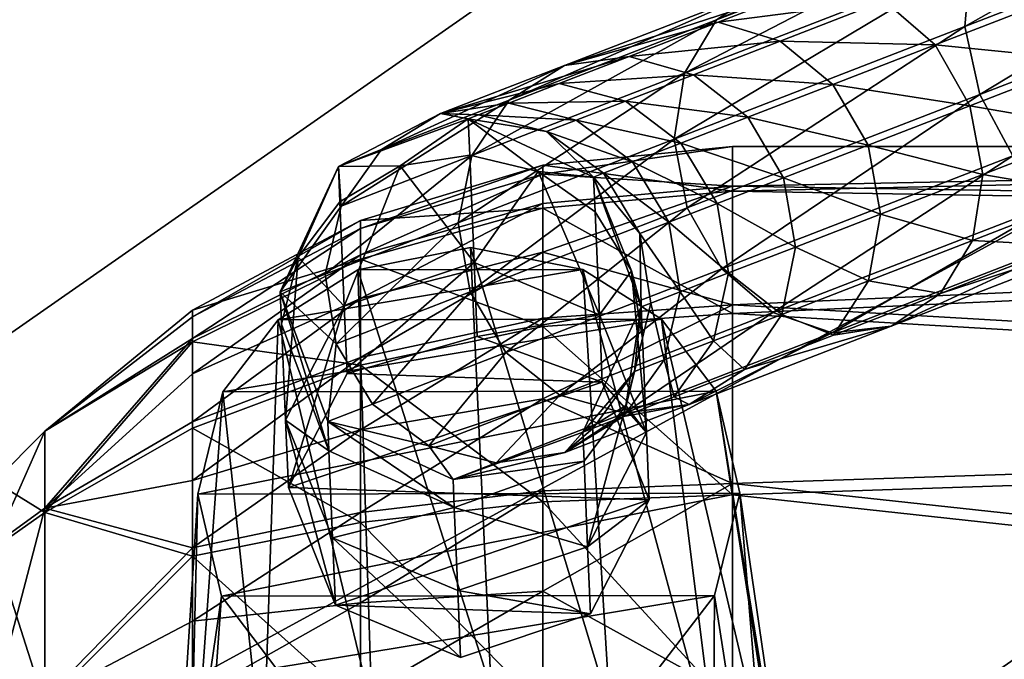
# Model space of a CAD drawing. Header units: metres. Extents: x -1004 to 0, y -808 to 0.
# Tile 21 of 122: x -831 to -796, y -146 to -123. Entities that reach past the tile are written whole.
import ezdxf

# ---------------------------------------------------------------- set-up
doc = ezdxf.new("R2010")
doc.units = ezdxf.units.M

msp = doc.modelspace()

# ---------------------------------------------------------------- linework, layer by layer
at = {"layer": 'top0123411'}
for points in [[(-994.037292, -794.032166, 90), (-994.037292, -10, 90), (-787.024658, -763.271118, 90)], [(-787.024658, -763.271118, 90), (-994.037292, -10, 90), (-533.424561, -638.481384, 90)], [(-994.037292, -10, 90), (-526.238708, -632.856445, 90), (-533.424561, -638.481384, 90)], [(-10, -10, 90), (-502.018646, -625.846375, 90), (-994.037292, -10, 90)], [(-502.018646, -625.846375, 90), (-510.034576, -626.560547, 90), (-994.037292, -10, 90)], [(-994.037292, -10, 90), (-510.034576, -626.560547, 90), (-518.256042, -628.853394, 90)], [(-518.256042, -628.853394, 90), (-526.238708, -632.856445, 90), (-994.037292, -10, 90)], [(-792.152649, -69.16246, 118.815826), (-841.035339, -65.533745, 118.879166), (-930.932861, -128.084671, 117.787331)], [(-742.780518, -72.276802, 118.761467), (-792.152649, -69.16246, 118.815826), (-933.835571, -166.467499, 117.117363)], [(-933.835571, -166.467499, 117.117363), (-792.152649, -69.16246, 118.815826), (-930.932861, -128.084671, 117.787331)], [(-693.123474, -74.838211, 118.716751), (-742.780518, -72.276802, 118.761467), (-936.402649, -207.471207, 116.401634)], [(-936.402649, -207.471207, 116.401634), (-742.780518, -72.276802, 118.761467), (-933.835571, -166.467499, 117.117363)], [(-938.29071, -245.358398, 115.740311), (-646.118347, -76.727219, 118.683784), (-693.123474, -74.838211, 118.716751)], [(-938.29071, -245.358398, 115.740311), (-693.123474, -74.838211, 118.716751), (-936.402649, -207.471207, 116.401634)], [(-597.805054, -78.120209, 118.65947), (-646.118347, -76.727219, 118.683784), (-938.29071, -245.358398, 115.740311)], [(-939.738831, -283.879303, 115.067932), (-940.71405, -322.342346, 114.396553), (-597.805054, -78.120209, 118.65947)], [(-940.71405, -322.342346, 114.396553), (-513.875122, -606.131226, 109.443001), (-597.805054, -78.120209, 118.65947)], [(-939.738831, -283.879303, 115.067932), (-597.805054, -78.120209, 118.65947), (-938.29071, -245.358398, 115.740311)]]:
    msp.add_3dface(points, dxfattribs=at)
at = {"layer": 'top0123412'}
for points in [[(-784.619995, -118.390396, 855.306213), (-797.36615, -123.330299, 866.524658), (-784.621643, -116.158607, 856.510925)], [(-797.36615, -123.330299, 866.524658), (-797.163086, -121.019173, 867.549133), (-784.621643, -116.158607, 856.510925)], [(-806.294617, -123.090324, 882.185791), (-794.765686, -118.142365, 870.824158), (-796.249939, -119.197411, 869.05896)], [(-804.520874, -121.923096, 883.572693), (-794.765686, -118.142365, 870.824158), (-806.294617, -123.090324, 882.185791)], [(-796.828186, -125.778954, 866.141357), (-797.36615, -123.330299, 866.524658), (-784.619995, -118.390396, 855.306213)], [(-784.005432, -120.809364, 854.85553), (-796.828186, -125.778954, 866.141357), (-784.619995, -118.390396, 855.306213)], [(-807.455383, -125.008041, 880.999573), (-796.249939, -119.197411, 869.05896), (-797.163086, -121.019173, 867.549133)], [(-807.455383, -125.008041, 880.999573), (-806.294617, -123.090324, 882.185791), (-796.249939, -119.197411, 869.05896)], [(-795.631104, -127.992332, 866.457703), (-796.828186, -125.778954, 866.141357), (-784.005432, -120.809364, 854.85553)], [(-807.826477, -127.384285, 880.19458), (-807.455383, -125.008041, 880.999573), (-797.163086, -121.019173, 867.549133)], [(-797.36615, -123.330299, 866.524658), (-807.826477, -127.384285, 880.19458), (-797.163086, -121.019173, 867.549133)], [(-804.520874, -121.923096, 883.572693), (-811.769592, -124.732391, 898.117432), (-802.404236, -121.684036, 884.949158)], [(-802.404236, -121.684036, 884.949158), (-811.769592, -124.732391, 898.117432), (-806.245117, -123.172607, 891.822083)], [(-806.245117, -123.172607, 891.822083), (-800.266846, -122.409561, 886.105652), (-802.404236, -121.684036, 884.949158)], [(-811.769592, -124.732391, 898.117432), (-804.520874, -121.923096, 883.572693), (-813.758423, -125.982986, 897.162109)], [(-804.520874, -121.923096, 883.572693), (-806.294617, -123.090324, 882.185791), (-813.758423, -125.982986, 897.162109)], [(-806.245117, -123.172607, 891.822083), (-804.009827, -123.860184, 892.803284), (-800.266846, -122.409561, 886.105652)], [(-804.009827, -123.860184, 892.803284), (-798.434143, -123.989212, 886.866028), (-800.266846, -122.409561, 886.105652)], [(-800.266846, -122.409561, 886.105652), (-798.434143, -123.989212, 886.866028), (-794.171692, -122.337242, 880.701965)], [(-798.434143, -123.989212, 886.866028), (-792.947083, -124.539978, 880.985779), (-794.171692, -122.337242, 880.701965)], [(-815.103149, -127.972008, 896.345032), (-806.294617, -123.090324, 882.185791), (-807.455383, -125.008041, 880.999573)], [(-813.758423, -125.982986, 897.162109), (-806.294617, -123.090324, 882.185791), (-815.103149, -127.972008, 896.345032)], [(-811.769592, -124.732391, 898.117432), (-809.439453, -124.410606, 899.065552), (-806.245117, -123.172607, 891.822083)], [(-809.439453, -124.410606, 899.065552), (-804.009827, -123.860184, 892.803284), (-806.245117, -123.172607, 891.822083)], [(-807.351379, -129.8573, 879.893494), (-807.826477, -127.384285, 880.19458), (-797.36615, -123.330299, 866.524658)], [(-796.828186, -125.778954, 866.141357), (-807.351379, -129.8573, 879.893494), (-797.36615, -123.330299, 866.524658)], [(-807.122681, -125.06662, 899.862122), (-804.009827, -123.860184, 892.803284), (-809.439453, -124.410606, 899.065552)], [(-802.112732, -125.414879, 893.448486), (-804.009827, -123.860184, 892.803284), (-807.122681, -125.06662, 899.862122)], [(-802.112732, -125.414879, 893.448486), (-798.434143, -123.989212, 886.866028), (-804.009827, -123.860184, 892.803284)], [(-798.434143, -123.989212, 886.866028), (-802.112732, -125.414879, 893.448486), (-797.185181, -126.182487, 887.114563)], [(-797.185181, -126.182487, 887.114563), (-792.947083, -124.539978, 880.985779), (-798.434143, -123.989212, 886.866028)], [(-816.233643, -126.462479, 913.89917), (-809.439453, -124.410606, 899.065552), (-811.769592, -124.732391, 898.117432)], [(-809.439453, -124.410606, 899.065552), (-816.233643, -126.462479, 913.89917), (-811.956482, -125.386116, 906.609924)], [(-809.439453, -124.410606, 899.065552), (-811.956482, -125.386116, 906.609924), (-807.122681, -125.06662, 899.862122)], [(-792.442444, -127.001534, 880.641968), (-792.947083, -124.539978, 880.985779), (-797.185181, -126.182487, 887.114563)], [(-818.35498, -127.76442, 913.41217), (-816.233643, -126.462479, 913.89917), (-811.769592, -124.732391, 898.117432)], [(-818.35498, -127.76442, 913.41217), (-811.769592, -124.732391, 898.117432), (-813.758423, -125.982986, 897.162109)], [(-815.59906, -130.396637, 895.790588), (-807.455383, -125.008041, 880.999573), (-807.826477, -127.384285, 880.19458)], [(-815.59906, -130.396637, 895.790588), (-815.103149, -127.972008, 896.345032), (-807.455383, -125.008041, 880.999573)], [(-811.956482, -125.386116, 906.609924), (-809.575623, -126.017265, 907.214172), (-807.122681, -125.06662, 899.862122)], [(-807.122681, -125.06662, 899.862122), (-809.575623, -126.017265, 907.214172), (-805.172119, -126.600555, 900.385925)], [(-805.172119, -126.600555, 900.385925), (-802.112732, -125.414879, 893.448486), (-807.122681, -125.06662, 899.862122)], [(-816.233643, -126.462479, 913.89917), (-813.772034, -126.089745, 914.382568), (-811.956482, -125.386116, 906.609924)], [(-811.956482, -125.386116, 906.609924), (-813.772034, -126.089745, 914.382568), (-809.575623, -126.017265, 907.214172)], [(-802.112732, -125.414879, 893.448486), (-805.172119, -126.600555, 900.385925), (-800.842712, -127.599998, 893.659363)], [(-802.112732, -125.414879, 893.448486), (-800.842712, -127.599998, 893.659363), (-797.185181, -126.182487, 887.114563)], [(-806.102356, -132.050583, 880.142029), (-807.351379, -129.8573, 879.893494), (-796.828186, -125.778954, 866.141357)], [(-795.631104, -127.992332, 866.457703), (-806.102356, -132.050583, 880.142029), (-796.828186, -125.778954, 866.141357)], [(-819.812988, -129.797348, 912.995605), (-818.35498, -127.76442, 913.41217), (-813.758423, -125.982986, 897.162109)], [(-819.812988, -129.797348, 912.995605), (-813.758423, -125.982986, 897.162109), (-815.103149, -127.972008, 896.345032)], [(-816.233643, -126.462479, 913.89917), (-814.868408, -126.514656, 922.308594), (-813.772034, -126.089745, 914.382568)], [(-814.868408, -126.514656, 922.308594), (-811.344849, -126.70295, 914.788635), (-813.772034, -126.089745, 914.382568)], [(-813.772034, -126.089745, 914.382568), (-811.344849, -126.70295, 914.788635), (-809.575623, -126.017265, 907.214172)], [(-811.344849, -126.70295, 914.788635), (-807.582825, -127.534851, 907.611511), (-809.575623, -126.017265, 907.214172)], [(-809.575623, -126.017265, 907.214172), (-807.582825, -127.534851, 907.611511), (-805.172119, -126.600555, 900.385925)], [(-819.907288, -128.366135, 930.311707), (-816.233643, -126.462479, 913.89917), (-818.35498, -127.76442, 913.41217)], [(-819.907288, -128.366135, 930.311707), (-815.235046, -126.656754, 930.311707), (-816.233643, -126.462479, 913.89917)], [(-815.235046, -126.656754, 930.311707), (-814.868408, -126.514656, 922.308594), (-816.233643, -126.462479, 913.89917)], [(-797.185181, -126.182487, 887.114563), (-800.842712, -127.599998, 893.659363), (-796.710083, -128.655502, 886.813477)], [(-796.710083, -128.655502, 886.813477), (-792.442444, -127.001534, 880.641968), (-797.185181, -126.182487, 887.114563)], [(-817.686768, -128.348206, 1732.279175), (-815.235046, -126.656754, 1720.250122), (-819.907288, -128.366135, 1720.250122)], [(-819.907288, -128.366135, 930.311707), (-819.907288, -128.366135, 1720.250122), (-815.235046, -126.656754, 930.311707)], [(-819.907288, -128.366135, 1720.250122), (-815.235046, -126.656754, 1720.250122), (-815.235046, -126.656754, 930.311707)], [(-815.180481, -127.964874, 1732.34021), (-815.235046, -126.656754, 1720.250122), (-817.686768, -128.348206, 1732.279175)], [(-814.868408, -126.514656, 922.308594), (-815.235046, -126.656754, 930.311707), (-812.413269, -127.117035, 922.512573)], [(-815.235046, -126.656754, 930.311707), (-810.722656, -128.751968, 930.311707), (-812.413269, -127.117035, 922.512573)], [(-810.722656, -128.751968, 1720.250122), (-815.235046, -126.656754, 1720.250122), (-812.716675, -128.547394, 1732.190186)], [(-812.716675, -128.547394, 1732.190186), (-815.235046, -126.656754, 1720.250122), (-815.180481, -127.964874, 1732.34021)], [(-810.722656, -128.751968, 1720.250122), (-810.722656, -128.751968, 930.311707), (-815.235046, -126.656754, 1720.250122)], [(-810.722656, -128.751968, 930.311707), (-815.235046, -126.656754, 930.311707), (-815.235046, -126.656754, 1720.250122)], [(-814.868408, -126.514656, 922.308594), (-812.413269, -127.117035, 922.512573), (-811.344849, -126.70295, 914.788635)], [(-811.344849, -126.70295, 914.788635), (-812.413269, -127.117035, 922.512573), (-809.321594, -128.20874, 915.055664)], [(-807.582825, -127.534851, 907.611511), (-811.344849, -126.70295, 914.788635), (-809.321594, -128.20874, 915.055664)], [(-807.582825, -127.534851, 907.611511), (-803.884583, -128.7789, 900.557129), (-805.172119, -126.600555, 900.385925)], [(-805.172119, -126.600555, 900.385925), (-803.884583, -128.7789, 900.557129), (-800.842712, -127.599998, 893.659363)], [(-812.413269, -127.117035, 922.512573), (-810.722656, -128.751968, 930.311707), (-810.371704, -128.615707, 922.646729)], [(-809.321594, -128.20874, 915.055664), (-812.413269, -127.117035, 922.512573), (-810.371704, -128.615707, 922.646729)], [(-792.442444, -127.001534, 880.641968), (-796.710083, -128.655502, 886.813477), (-792.734558, -129.347168, 879.722778)], [(-815.170654, -132.887741, 895.58313), (-815.59906, -130.396637, 895.790588), (-807.826477, -127.384285, 880.19458)], [(-807.351379, -129.8573, 879.893494), (-815.170654, -132.887741, 895.58313), (-807.826477, -127.384285, 880.19458)], [(-809.321594, -128.20874, 915.055664), (-806.281494, -129.70784, 907.741333), (-807.582825, -127.534851, 907.611511)], [(-806.281494, -129.70784, 907.741333), (-803.884583, -128.7789, 900.557129), (-807.582825, -127.534851, 907.611511)], [(-819.812988, -129.797348, 912.995605), (-819.907288, -128.366135, 930.311707), (-818.35498, -127.76442, 913.41217)], [(-803.884583, -128.7789, 900.557129), (-800.393127, -130.082886, 893.40387), (-800.842712, -127.599998, 893.659363)], [(-800.842712, -127.599998, 893.659363), (-800.393127, -130.082886, 893.40387), (-796.710083, -128.655502, 886.813477)], [(-820.385803, -132.25177, 912.712952), (-815.103149, -127.972008, 896.345032), (-815.59906, -130.396637, 895.790588)], [(-820.385803, -132.25177, 912.712952), (-819.812988, -129.797348, 912.995605), (-815.103149, -127.972008, 896.345032)], [(-815.019287, -131.828568, 1743.869873), (-815.180481, -127.964874, 1732.34021), (-817.686768, -128.348206, 1732.279175)], [(-812.716675, -128.547394, 1732.190186), (-815.180481, -127.964874, 1732.34021), (-815.019287, -131.828568, 1743.869873)], [(-810.371704, -128.615707, 922.646729), (-808.010376, -130.377884, 915.142944), (-809.321594, -128.20874, 915.055664)], [(-808.010376, -130.377884, 915.142944), (-806.281494, -129.70784, 907.741333), (-809.321594, -128.20874, 915.055664)], [(-804.269714, -133.630219, 880.902405), (-806.102356, -132.050583, 880.142029), (-795.631104, -127.992332, 866.457703)], [(-793.957153, -129.633484, 867.425537), (-804.269714, -133.630219, 880.902405), (-795.631104, -127.992332, 866.457703)], [(-822.002197, -132.878708, 930.311707), (-819.907288, -128.366135, 930.311707), (-819.812988, -129.797348, 912.995605)], [(-822.002197, -132.878708, 1720.250122), (-821.352173, -131.640854, 1731.591675), (-819.907288, -128.366135, 1720.250122)], [(-822.002197, -132.878708, 930.311707), (-822.002197, -132.878708, 1720.250122), (-819.907288, -128.366135, 930.311707)], [(-822.002197, -132.878708, 1720.250122), (-819.907288, -128.366135, 1720.250122), (-819.907288, -128.366135, 930.311707)], [(-821.352173, -131.640854, 1731.591675), (-819.854004, -129.639038, 1732.016357), (-819.907288, -128.366135, 1720.250122)], [(-819.907288, -128.366135, 1720.250122), (-819.854004, -129.639038, 1732.016357), (-817.686768, -128.348206, 1732.279175)], [(-819.854004, -129.639038, 1732.016357), (-819.697266, -133.399384, 1743.237061), (-817.686768, -128.348206, 1732.279175)], [(-817.686768, -128.348206, 1732.279175), (-819.697266, -133.399384, 1743.237061), (-815.019287, -131.828568, 1743.869873)], [(-810.515564, -133.714859, 1742.915649), (-812.716675, -128.547394, 1732.190186), (-815.019287, -131.828568, 1743.869873)], [(-810.670471, -130.00708, 1731.851807), (-812.716675, -128.547394, 1732.190186), (-810.515564, -133.714859, 1742.915649)], [(-810.670471, -130.00708, 1731.851807), (-810.722656, -128.751968, 1720.250122), (-812.716675, -128.547394, 1732.190186)], [(-810.722656, -128.751968, 930.311707), (-809.054443, -130.782516, 922.690613), (-810.371704, -128.615707, 922.646729)], [(-810.371704, -128.615707, 922.646729), (-809.054443, -130.782516, 922.690613), (-808.010376, -130.377884, 915.142944)], [(-810.722656, -128.751968, 930.311707), (-809.013611, -133.424347, 930.311707), (-809.054443, -130.782516, 922.690613)], [(-809.013611, -133.424347, 1720.250122), (-810.722656, -128.751968, 1720.250122), (-809.353333, -132.121704, 1731.376831)], [(-810.722656, -128.751968, 1720.250122), (-810.670471, -130.00708, 1731.851807), (-809.353333, -132.121704, 1731.376831)], [(-809.013611, -133.424347, 1720.250122), (-809.013611, -133.424347, 930.311707), (-810.722656, -128.751968, 1720.250122)], [(-809.013611, -133.424347, 930.311707), (-810.722656, -128.751968, 930.311707), (-810.722656, -128.751968, 1720.250122)], [(-803.884583, -128.7789, 900.557129), (-806.281494, -129.70784, 907.741333), (-803.456177, -131.270004, 900.34967)], [(-800.393127, -130.082886, 893.40387), (-803.884583, -128.7789, 900.557129), (-803.456177, -131.270004, 900.34967)], [(-800.393127, -130.082886, 893.40387), (-797.081116, -131.031738, 886.008484), (-796.710083, -128.655502, 886.813477)], [(-796.710083, -128.655502, 886.813477), (-797.081116, -131.031738, 886.008484), (-792.734558, -129.347168, 879.722778)], [(-821.352173, -131.640854, 1731.591675), (-819.697266, -133.399384, 1743.237061), (-819.854004, -129.639038, 1732.016357)], [(-802.132324, -134.355743, 882.058899), (-804.269714, -133.630219, 880.902405), (-793.957153, -129.633484, 867.425537)], [(-792.061157, -130.45256, 868.8974), (-802.132324, -134.355743, 882.058899), (-793.957153, -129.633484, 867.425537)], [(-797.081116, -131.031738, 886.008484), (-793.778931, -131.219788, 878.368286), (-792.734558, -129.347168, 879.722778)], [(-820.385803, -132.25177, 912.712952), (-822.002197, -132.878708, 930.311707), (-819.812988, -129.797348, 912.995605)], [(-813.883118, -135.066086, 895.754333), (-815.170654, -132.887741, 895.58313), (-807.351379, -129.8573, 879.893494)], [(-806.102356, -132.050583, 880.142029), (-813.883118, -135.066086, 895.754333), (-807.351379, -129.8573, 879.893494)], [(-809.353333, -132.121704, 1731.376831), (-810.670471, -130.00708, 1731.851807), (-810.515564, -133.714859, 1742.915649)], [(-806.281494, -129.70784, 907.741333), (-808.010376, -130.377884, 915.142944), (-805.869812, -132.205429, 907.584045)], [(-803.456177, -131.270004, 900.34967), (-806.281494, -129.70784, 907.741333), (-805.869812, -132.205429, 907.584045)], [(-819.986145, -134.754013, 912.607239), (-820.385803, -132.25177, 912.712952), (-815.59906, -130.396637, 895.790588)], [(-819.986145, -134.754013, 912.607239), (-815.59906, -130.396637, 895.790588), (-815.170654, -132.887741, 895.58313)], [(-809.054443, -130.782516, 922.690613), (-807.610718, -132.880142, 915.03717), (-808.010376, -130.377884, 915.142944)], [(-808.010376, -130.377884, 915.142944), (-807.610718, -132.880142, 915.03717), (-805.869812, -132.205429, 907.584045)], [(-803.456177, -131.270004, 900.34967), (-800.832336, -132.48555, 892.720886), (-800.393127, -130.082886, 893.40387)], [(-800.832336, -132.48555, 892.720886), (-797.081116, -131.031738, 886.008484), (-800.393127, -130.082886, 893.40387)], [(-800.015625, -134.116684, 883.435364), (-790.23175, -130.324844, 870.649292), (-798.241882, -132.949463, 884.822266)], [(-800.015625, -134.116684, 883.435364), (-792.061157, -130.45256, 868.8974), (-790.23175, -130.324844, 870.649292)], [(-798.241882, -132.949463, 884.822266), (-790.23175, -130.324844, 870.649292), (-793.778931, -131.219788, 878.368286)], [(-800.015625, -134.116684, 883.435364), (-802.132324, -134.355743, 882.058899), (-792.061157, -130.45256, 868.8974)], [(-809.013611, -133.424347, 930.311707), (-808.662048, -133.287598, 922.637451), (-809.054443, -130.782516, 922.690613)], [(-809.054443, -130.782516, 922.690613), (-808.662048, -133.287598, 922.637451), (-807.610718, -132.880142, 915.03717)], [(-797.081116, -131.031738, 886.008484), (-800.832336, -132.48555, 892.720886), (-798.241882, -132.949463, 884.822266)], [(-793.778931, -131.219788, 878.368286), (-797.081116, -131.031738, 886.008484), (-798.241882, -132.949463, 884.822266)], [(-805.869812, -132.205429, 907.584045), (-803.952087, -133.694626, 899.795227), (-803.456177, -131.270004, 900.34967)], [(-803.952087, -133.694626, 899.795227), (-800.832336, -132.48555, 892.720886), (-803.456177, -131.270004, 900.34967)], [(-821.953308, -134.048889, 1731.069946), (-821.352173, -131.640854, 1731.591675), (-822.002197, -132.878708, 1720.250122)], [(-821.953308, -134.048889, 1731.069946), (-821.809082, -137.50708, 1741.387939), (-821.352173, -131.640854, 1731.591675)], [(-821.809082, -137.50708, 1741.387939), (-819.697266, -133.399384, 1743.237061), (-821.352173, -131.640854, 1731.591675)], [(-819.697266, -133.399384, 1743.237061), (-819.596313, -135.819763, 1748.498535), (-815.019287, -131.828568, 1743.869873)], [(-819.596313, -135.819763, 1748.498535), (-814.908203, -134.490982, 1749.657471), (-815.019287, -131.828568, 1743.869873)], [(-810.515564, -133.714859, 1742.915649), (-815.019287, -131.828568, 1743.869873), (-814.908203, -134.490982, 1749.657471)], [(-811.932556, -136.600021, 896.278137), (-813.883118, -135.066086, 895.754333), (-806.102356, -132.050583, 880.142029)], [(-804.269714, -133.630219, 880.902405), (-811.932556, -136.600021, 896.278137), (-806.102356, -132.050583, 880.142029)], [(-810.515564, -133.714859, 1742.915649), (-808.824646, -137.953217, 1740.933472), (-809.353333, -132.121704, 1731.376831)], [(-808.824646, -137.953217, 1740.933472), (-808.96582, -134.569351, 1730.83728), (-809.353333, -132.121704, 1731.376831)], [(-809.353333, -132.121704, 1731.376831), (-808.96582, -134.569351, 1730.83728), (-809.013611, -133.424347, 1720.250122)], [(-822.002197, -132.878708, 930.311707), (-820.385803, -132.25177, 912.712952), (-819.986145, -134.754013, 912.607239)], [(-807.610718, -132.880142, 915.03717), (-806.410339, -134.647369, 907.163452), (-805.869812, -132.205429, 907.584045)], [(-805.869812, -132.205429, 907.584045), (-806.410339, -134.647369, 907.163452), (-803.952087, -133.694626, 899.795227)], [(-800.832336, -132.48555, 892.720886), (-803.952087, -133.694626, 899.795227), (-802.093506, -134.442184, 891.714355)], [(-798.241882, -132.949463, 884.822266), (-800.832336, -132.48555, 892.720886), (-802.093506, -134.442184, 891.714355)], [(-820.292419, -137.550812, 930.311707), (-822.002197, -132.878708, 930.311707), (-819.986145, -134.754013, 912.607239)], [(-820.248657, -138.61116, 1730.05542), (-822.002197, -132.878708, 1720.250122), (-820.292419, -137.550812, 1720.250122)], [(-820.248657, -138.61116, 1730.05542), (-821.953308, -134.048889, 1731.069946), (-822.002197, -132.878708, 1720.250122)], [(-820.292419, -137.550812, 930.311707), (-820.292419, -137.550812, 1720.250122), (-822.002197, -132.878708, 930.311707)], [(-820.292419, -137.550812, 1720.250122), (-822.002197, -132.878708, 1720.250122), (-822.002197, -132.878708, 930.311707)], [(-808.662048, -133.287598, 922.637451), (-808.183472, -135.334564, 914.754517), (-807.610718, -132.880142, 915.03717)], [(-807.610718, -132.880142, 915.03717), (-808.183472, -135.334564, 914.754517), (-806.410339, -134.647369, 907.163452)], [(-818.674866, -136.923157, 912.694519), (-819.986145, -134.754013, 912.607239), (-815.170654, -132.887741, 895.58313)], [(-813.883118, -135.066086, 895.754333), (-818.674866, -136.923157, 912.694519), (-815.170654, -132.887741, 895.58313)], [(-802.093506, -134.442184, 891.714355), (-800.015625, -134.116684, 883.435364), (-798.241882, -132.949463, 884.822266)], [(-821.809082, -137.50708, 1741.387939), (-821.708069, -139.92746, 1746.649536), (-819.697266, -133.399384, 1743.237061)], [(-821.708069, -139.92746, 1746.649536), (-819.596313, -135.819763, 1748.498535), (-819.697266, -133.399384, 1743.237061)], [(-809.013611, -133.424347, 930.311707), (-811.109192, -137.936584, 930.311707), (-809.254272, -135.749557, 922.495483)], [(-809.013611, -133.424347, 1720.250122), (-809.566895, -136.977386, 1730.315552), (-811.109192, -137.936584, 1720.250122)], [(-811.109192, -137.936584, 1720.250122), (-811.109192, -137.936584, 930.311707), (-809.013611, -133.424347, 1720.250122)], [(-811.109192, -137.936584, 930.311707), (-809.013611, -133.424347, 930.311707), (-809.013611, -133.424347, 1720.250122)], [(-808.96582, -134.569351, 1730.83728), (-809.566895, -136.977386, 1730.315552), (-809.013611, -133.424347, 1720.250122)], [(-808.662048, -133.287598, 922.637451), (-809.013611, -133.424347, 930.311707), (-809.254272, -135.749557, 922.495483)], [(-808.662048, -133.287598, 922.637451), (-809.254272, -135.749557, 922.495483), (-808.183472, -135.334564, 914.754517)], [(-810.414612, -136.135239, 1748.177246), (-810.515564, -133.714859, 1742.915649), (-814.908203, -134.490982, 1749.657471)], [(-809.615784, -137.256027, 897.074707), (-811.932556, -136.600021, 896.278137), (-804.269714, -133.630219, 880.902405)], [(-808.824646, -137.953217, 1740.933472), (-810.515564, -133.714859, 1742.915649), (-810.414612, -136.135239, 1748.177246)], [(-802.132324, -134.355743, 882.058899), (-809.615784, -137.256027, 897.074707), (-804.269714, -133.630219, 880.902405)], [(-806.410339, -134.647369, 907.163452), (-805.296814, -135.683655, 898.978149), (-803.952087, -133.694626, 899.795227)], [(-803.952087, -133.694626, 899.795227), (-805.296814, -135.683655, 898.978149), (-802.093506, -134.442184, 891.714355)], [(-821.809082, -137.50708, 1741.387939), (-821.953308, -134.048889, 1731.069946), (-820.248657, -138.61116, 1730.05542)], [(-805.296814, -135.683655, 898.978149), (-807.285645, -136.93425, 898.022827), (-800.015625, -134.116684, 883.435364)], [(-807.285645, -136.93425, 898.022827), (-802.132324, -134.355743, 882.058899), (-800.015625, -134.116684, 883.435364)], [(-805.296814, -135.683655, 898.978149), (-800.015625, -134.116684, 883.435364), (-802.093506, -134.442184, 891.714355)], [(-810.414612, -136.135239, 1748.177246), (-814.908203, -134.490982, 1749.657471), (-819.596313, -135.819763, 1748.498535)], [(-809.615784, -137.256027, 897.074707), (-802.132324, -134.355743, 882.058899), (-807.285645, -136.93425, 898.022827)], [(-808.96582, -134.569351, 1730.83728), (-808.824646, -137.953217, 1740.933472), (-809.566895, -136.977386, 1730.315552)], [(-808.183472, -135.334564, 914.754517), (-807.820923, -136.661896, 906.54364), (-806.410339, -134.647369, 907.163452)], [(-806.410339, -134.647369, 907.163452), (-807.820923, -136.661896, 906.54364), (-805.296814, -135.683655, 898.978149)], [(-820.292419, -137.550812, 930.311707), (-819.986145, -134.754013, 912.607239), (-818.674866, -136.923157, 912.694519)], [(-816.651611, -138.428955, 912.961487), (-818.674866, -136.923157, 912.694519), (-813.883118, -135.066086, 895.754333)], [(-811.932556, -136.600021, 896.278137), (-816.651611, -138.428955, 912.961487), (-813.883118, -135.066086, 895.754333)], [(-807.820923, -136.661896, 906.54364), (-808.183472, -135.334564, 914.754517), (-809.641541, -137.367477, 914.337952)], [(-808.183472, -135.334564, 914.754517), (-809.254272, -135.749557, 922.495483), (-809.641541, -137.367477, 914.337952)], [(-807.820923, -136.661896, 906.54364), (-807.285645, -136.93425, 898.022827), (-805.296814, -135.683655, 898.978149)], [(-821.708069, -139.92746, 1746.649536), (-810.414612, -136.135239, 1748.177246), (-819.596313, -135.819763, 1748.498535)], [(-809.254272, -135.749557, 922.495483), (-811.109192, -137.936584, 930.311707), (-810.740967, -137.793594, 922.286194)], [(-809.641541, -137.367477, 914.337952), (-809.254272, -135.749557, 922.495483), (-810.740967, -137.793594, 922.286194)], [(-808.723694, -140.373596, 1746.195068), (-810.414612, -136.135239, 1748.177246), (-821.708069, -139.92746, 1746.649536)], [(-808.723694, -140.373596, 1746.195068), (-808.824646, -137.953217, 1740.933472), (-810.414612, -136.135239, 1748.177246)], [(-814.224426, -139.04216, 913.367615), (-816.651611, -138.428955, 912.961487), (-811.932556, -136.600021, 896.278137)], [(-809.615784, -137.256027, 897.074707), (-814.224426, -139.04216, 913.367615), (-811.932556, -136.600021, 896.278137)], [(-809.641541, -137.367477, 914.337952), (-807.285645, -136.93425, 898.022827), (-807.820923, -136.661896, 906.54364)], [(-816.651611, -138.428955, 912.961487), (-820.292419, -137.550812, 930.311707), (-818.674866, -136.923157, 912.694519)], [(-811.762817, -138.669418, 913.850952), (-807.285645, -136.93425, 898.022827), (-809.641541, -137.367477, 914.337952)], [(-811.762817, -138.669418, 913.850952), (-809.615784, -137.256027, 897.074707), (-807.285645, -136.93425, 898.022827)], [(-809.566895, -136.977386, 1730.315552), (-811.065125, -138.979187, 1729.890869), (-811.109192, -137.936584, 1720.250122)], [(-809.566895, -136.977386, 1730.315552), (-810.937134, -142.060608, 1739.084595), (-811.065125, -138.979187, 1729.890869)], [(-808.824646, -137.953217, 1740.933472), (-810.937134, -142.060608, 1739.084595), (-809.566895, -136.977386, 1730.315552)], [(-811.762817, -138.669418, 913.850952), (-814.224426, -139.04216, 913.367615), (-809.615784, -137.256027, 897.074707)], [(-810.740967, -137.793594, 922.286194), (-811.762817, -138.669418, 913.850952), (-809.641541, -137.367477, 914.337952)], [(-820.117432, -141.745178, 1739.405884), (-821.809082, -137.50708, 1741.387939), (-820.248657, -138.61116, 1730.05542)], [(-820.117432, -141.745178, 1739.405884), (-820.016418, -144.165573, 1744.66748), (-821.809082, -137.50708, 1741.387939)], [(-820.016418, -144.165573, 1744.66748), (-821.708069, -139.92746, 1746.649536), (-821.809082, -137.50708, 1741.387939)], [(-815.780701, -139.645294, 930.311707), (-820.292419, -137.550812, 930.311707), (-816.651611, -138.428955, 912.961487)], [(-815.738647, -140.653366, 1729.567017), (-820.248657, -138.61116, 1730.05542), (-820.292419, -137.550812, 1720.250122)], [(-820.292419, -137.550812, 1720.250122), (-815.780701, -139.645294, 1720.250122), (-815.738647, -140.653366, 1729.567017)], [(-815.780701, -139.645294, 930.311707), (-815.780701, -139.645294, 1720.250122), (-820.292419, -137.550812, 930.311707)], [(-815.780701, -139.645294, 1720.250122), (-820.292419, -137.550812, 1720.250122), (-820.292419, -137.550812, 930.311707)], [(-811.109192, -137.936584, 930.311707), (-811.762817, -138.669418, 913.850952), (-810.740967, -137.793594, 922.286194)], [(-811.109192, -137.936584, 930.311707), (-815.780701, -139.645294, 930.311707), (-811.762817, -138.669418, 913.850952)], [(-811.109192, -137.936584, 1720.250122), (-811.065125, -138.979187, 1729.890869), (-815.780701, -139.645294, 1720.250122)], [(-815.780701, -139.645294, 1720.250122), (-815.780701, -139.645294, 930.311707), (-811.109192, -137.936584, 1720.250122)], [(-815.780701, -139.645294, 930.311707), (-811.109192, -137.936584, 930.311707), (-811.109192, -137.936584, 1720.250122)], [(-810.937134, -142.060608, 1739.084595), (-808.824646, -137.953217, 1740.933472), (-808.723694, -140.373596, 1746.195068)], [(-814.224426, -139.04216, 913.367615), (-815.780701, -139.645294, 930.311707), (-816.651611, -138.428955, 912.961487)], [(-820.117432, -141.745178, 1739.405884), (-820.248657, -138.61116, 1730.05542), (-815.738647, -140.653366, 1729.567017)], [(-815.780701, -139.645294, 930.311707), (-814.224426, -139.04216, 913.367615), (-811.762817, -138.669418, 913.850952)], [(-811.065125, -138.979187, 1729.890869), (-815.738647, -140.653366, 1729.567017), (-815.780701, -139.645294, 1720.250122)], [(-810.937134, -142.060608, 1739.084595), (-815.738647, -140.653366, 1729.567017), (-811.065125, -138.979187, 1729.890869)], [(-820.016418, -144.165573, 1744.66748), (-808.723694, -140.373596, 1746.195068), (-821.708069, -139.92746, 1746.649536)], [(-815.61438, -143.630814, 1738.452026), (-820.117432, -141.745178, 1739.405884), (-815.738647, -140.653366, 1729.567017)], [(-810.836121, -144.481003, 1744.346069), (-808.723694, -140.373596, 1746.195068), (-820.016418, -144.165573, 1744.66748)], [(-810.937134, -142.060608, 1739.084595), (-815.61438, -143.630814, 1738.452026), (-815.738647, -140.653366, 1729.567017)], [(-810.836121, -144.481003, 1744.346069), (-810.937134, -142.060608, 1739.084595), (-808.723694, -140.373596, 1746.195068)], [(-815.61438, -143.630814, 1738.452026), (-815.513428, -146.051208, 1743.713623), (-820.117432, -141.745178, 1739.405884)], [(-815.513428, -146.051208, 1743.713623), (-820.016418, -144.165573, 1744.66748), (-820.117432, -141.745178, 1739.405884)], [(-815.61438, -143.630814, 1738.452026), (-810.937134, -142.060608, 1739.084595), (-810.836121, -144.481003, 1744.346069)], [(-815.513428, -146.051208, 1743.713623), (-815.61438, -143.630814, 1738.452026), (-810.836121, -144.481003, 1744.346069)], [(-815.513428, -146.051208, 1743.713623), (-810.836121, -144.481003, 1744.346069), (-820.016418, -144.165573, 1744.66748)]]:
    msp.add_3dface(points, dxfattribs=at)
at = {"layer": 'top0123417'}
for points in [[(-815.154175, -131.288834, 1750.497559), (-819.203979, -132.093002, 1750.205444), (-814.40979, -147.189163, 1789.45459)], [(-811.115723, -132.080444, 1750.055908), (-819.203979, -132.093002, 1750.205444), (-815.154175, -131.288834, 1750.497559)], [(-811.115723, -132.080444, 1750.055908), (-815.154175, -131.288834, 1750.497559), (-810.134705, -147.873413, 1788.897217)], [(-815.154175, -131.288834, 1750.497559), (-814.40979, -147.189163, 1789.45459), (-810.134705, -147.873413, 1788.897217)], [(-808.277283, -133.873016, 1749.17688), (-822.070129, -133.896927, 1749.430542), (-811.115723, -132.080444, 1750.055908)], [(-822.070129, -133.896927, 1749.430542), (-819.203979, -132.093002, 1750.205444), (-811.115723, -132.080444, 1750.055908)], [(-819.203979, -132.093002, 1750.205444), (-822.070129, -133.896927, 1749.430542), (-818.700562, -147.886765, 1789.05542)], [(-819.203979, -132.093002, 1750.205444), (-818.700562, -147.886765, 1789.05542), (-814.40979, -147.189163, 1789.45459)], [(-808.277283, -133.873016, 1749.17688), (-811.115723, -132.080444, 1750.055908), (-806.265991, -150.026627, 1787.330322)], [(-811.115723, -132.080444, 1750.055908), (-810.134705, -147.873413, 1788.897217), (-806.265991, -150.026627, 1787.330322)], [(-806.316406, -136.461807, 1747.948364), (-824.06427, -136.489365, 1748.276245), (-808.277283, -133.873016, 1749.17688)], [(-824.06427, -136.489365, 1748.276245), (-822.070129, -133.896927, 1749.430542), (-808.277283, -133.873016, 1749.17688)], [(-822.070129, -133.896927, 1749.430542), (-824.06427, -136.489365, 1748.276245), (-822.617615, -150.051987, 1787.632446)], [(-822.070129, -133.896927, 1749.430542), (-822.617615, -150.051987, 1787.632446), (-818.700562, -147.886765, 1789.05542)], [(-806.316406, -136.461807, 1747.948364), (-808.277283, -133.873016, 1749.17688), (-803.675476, -153.490646, 1784.880737)], [(-808.277283, -133.873016, 1749.17688), (-806.265991, -150.026627, 1787.330322), (-803.675476, -153.490646, 1784.880737)], [(-824.06427, -136.489365, 1748.276245), (-825.285278, -153.523056, 1785.280762), (-822.617615, -150.051987, 1787.632446)], [(-824.06427, -136.489365, 1748.276245), (-824.967712, -140.164902, 1746.602783), (-825.285278, -153.523056, 1785.280762)], [(-805.463989, -140.135239, 1746.242065), (-824.967712, -140.164902, 1746.602783), (-806.316406, -136.461807, 1747.948364)], [(-824.967712, -140.164902, 1746.602783), (-824.06427, -136.489365, 1748.276245), (-806.316406, -136.461807, 1747.948364)], [(-805.463989, -140.135239, 1746.242065), (-806.316406, -136.461807, 1747.948364), (-803.020447, -156.846741, 1782.543701)], [(-806.316406, -136.461807, 1747.948364), (-803.675476, -153.490646, 1784.880737), (-803.020447, -156.846741, 1782.543701)], [(-826.016479, -156.881714, 1782.968994), (-824.967712, -140.164902, 1746.602783), (-824.115601, -143.837769, 1744.896851)], [(-824.967712, -140.164902, 1746.602783), (-826.016479, -156.881714, 1782.968994), (-825.285278, -153.523056, 1785.280762)], [(-824.115601, -143.837769, 1744.896851), (-824.967712, -140.164902, 1746.602783), (-805.463989, -140.135239, 1746.242065)], [(-806.367737, -143.811356, 1744.568359), (-824.115601, -143.837769, 1744.896851), (-805.463989, -140.135239, 1746.242065)], [(-803.818481, -160.207703, 1780.231689), (-806.367737, -143.811356, 1744.568359), (-805.463989, -140.135239, 1746.242065)], [(-803.020447, -156.846741, 1782.543701), (-803.818481, -160.207703, 1780.231689), (-805.463989, -140.135239, 1746.242065)], [(-825.294495, -160.239716, 1780.629272), (-826.016479, -156.881714, 1782.968994), (-824.115601, -143.837769, 1744.896851)], [(-825.294495, -160.239716, 1780.629272), (-824.115601, -143.837769, 1744.896851), (-822.157654, -146.424194, 1743.669556)], [(-822.157654, -146.424194, 1743.669556), (-824.115601, -143.837769, 1744.896851), (-806.367737, -143.811356, 1744.568359)], [(-808.364807, -146.406174, 1743.413086), (-822.157654, -146.424194, 1743.669556), (-806.367737, -143.811356, 1744.568359)], [(-806.506592, -163.60231, 1777.93335), (-808.364807, -146.406174, 1743.413086), (-806.367737, -143.811356, 1744.568359)], [(-803.818481, -160.207703, 1780.231689), (-806.506592, -163.60231, 1777.93335), (-806.367737, -143.811356, 1744.568359)]]:
    msp.add_3dface(points, dxfattribs=at)
at = {"layer": 'top0123419'}
for points in [[(-812.546448, -128.319458, 1764.583496), (-805.718384, -127.646996, 1764.590942), (-812.546509, -128.648926, 1760.80896)], [(-805.718384, -127.646996, 1764.590942), (-805.718384, -129.084244, 1756.920776), (-812.546509, -128.648926, 1760.80896)], [(-805.718384, -127.646996, 1764.590942), (-812.546448, -128.319458, 1764.583496), (-805.718384, -129.254532, 1772.227173)], [(-805.718384, -127.646996, 1764.590942), (-805.718384, -129.254532, 1772.227173), (-735.21582, -127.646996, 1764.590942)], [(-805.718384, -129.254532, 1772.227173), (-735.21582, -130.437485, 1774.560547), (-735.21582, -127.646996, 1764.590942)], [(-805.718384, -127.646996, 1764.590942), (-735.21582, -127.646996, 1764.590942), (-805.718384, -129.084244, 1756.920776)], [(-735.21582, -127.646996, 1764.590942), (-735.21582, -130.215164, 1754.561768), (-805.718384, -129.084244, 1756.920776)], [(-812.546448, -128.319458, 1764.583496), (-819.112305, -130.31105, 1764.561279), (-812.546509, -129.87294, 1771.962891)], [(-819.112305, -130.31105, 1764.561279), (-812.546448, -128.319458, 1764.583496), (-819.112305, -130.606552, 1761.175781)], [(-812.546448, -128.319458, 1764.583496), (-812.546509, -128.648926, 1760.80896), (-819.112305, -130.606552, 1761.175781)], [(-812.546448, -128.319458, 1764.583496), (-812.546509, -129.87294, 1771.962891), (-805.718384, -129.254532, 1772.227173)], [(-819.112305, -130.606552, 1761.175781), (-812.546509, -128.648926, 1760.80896), (-819.112305, -131.556839, 1757.912964)], [(-812.546509, -128.648926, 1760.80896), (-812.546509, -129.708389, 1757.171265), (-819.112305, -131.556839, 1757.912964)], [(-812.546509, -128.648926, 1760.80896), (-805.718384, -129.084244, 1756.920776), (-812.546509, -129.708389, 1757.171265)], [(-805.718384, -129.084244, 1756.920776), (-812.546509, -131.457184, 1753.810181), (-812.546509, -129.708389, 1757.171265)], [(-805.718384, -129.084244, 1756.920776), (-805.718384, -133.347336, 1750.384644), (-812.546509, -131.457184, 1753.810181)], [(-805.718384, -129.254532, 1772.227173), (-812.546509, -129.87294, 1771.962891), (-805.718384, -133.661789, 1778.666992)], [(-805.718384, -129.084244, 1756.920776), (-735.21582, -130.215164, 1754.561768), (-805.718384, -133.347336, 1750.384644)], [(-805.718384, -129.254532, 1772.227173), (-805.718384, -133.661789, 1778.666992), (-735.21582, -130.437485, 1774.560547)], [(-812.546509, -129.708389, 1757.171265), (-812.546509, -131.457184, 1753.810181), (-819.112305, -133.125412, 1754.898193)], [(-819.112305, -131.556839, 1757.912964), (-812.546509, -129.708389, 1757.171265), (-819.112305, -133.125412, 1754.898193)], [(-819.112305, -130.31105, 1764.561279), (-819.112305, -131.704422, 1771.180298), (-812.546509, -129.87294, 1771.962891)], [(-812.546509, -129.87294, 1771.962891), (-819.112305, -131.704422, 1771.180298), (-812.546509, -134.132004, 1778.186279)], [(-812.546509, -129.87294, 1771.962891), (-812.546509, -134.132004, 1778.186279), (-805.718384, -133.661789, 1778.666992)], [(-819.112305, -130.31105, 1764.561279), (-825.163391, -133.545242, 1764.525391), (-819.112305, -131.704422, 1771.180298)], [(-825.163391, -133.545242, 1764.525391), (-819.112305, -130.31105, 1764.561279), (-825.16333, -133.785568, 1761.771484)], [(-819.112305, -130.31105, 1764.561279), (-819.112305, -130.606552, 1761.175781), (-825.16333, -133.785568, 1761.771484)], [(-735.21582, -130.215164, 1754.561768), (-735.21582, -137.453842, 1747.1604), (-805.718384, -133.347336, 1750.384644)], [(-825.16333, -133.785568, 1761.771484), (-819.112305, -130.606552, 1761.175781), (-825.16333, -134.558563, 1759.117432)], [(-819.112305, -130.606552, 1761.175781), (-819.112305, -131.556839, 1757.912964), (-825.16333, -134.558563, 1759.117432)], [(-805.718384, -133.661789, 1778.666992), (-735.21582, -137.838913, 1781.799194), (-735.21582, -130.437485, 1774.560547)], [(-812.546509, -131.457184, 1753.810181), (-819.112305, -135.252014, 1752.247437), (-819.112305, -133.125412, 1754.898193)], [(-812.546509, -131.457184, 1753.810181), (-812.546509, -133.82811, 1750.854858), (-819.112305, -135.252014, 1752.247437)], [(-805.718384, -133.347336, 1750.384644), (-812.546509, -133.82811, 1750.854858), (-812.546509, -131.457184, 1753.810181)], [(-825.163391, -133.545242, 1764.525391), (-825.16333, -134.678604, 1769.909424), (-819.112305, -131.704422, 1771.180298)], [(-825.16333, -134.558563, 1759.117432), (-819.112305, -131.556839, 1757.912964), (-825.16333, -135.834488, 1756.665161)], [(-819.112305, -131.556839, 1757.912964), (-819.112305, -133.125412, 1754.898193), (-825.16333, -135.834488, 1756.665161)], [(-819.112305, -131.704422, 1771.180298), (-825.16333, -134.678604, 1769.909424), (-819.112305, -135.524597, 1776.762329)], [(-819.112305, -131.704422, 1771.180298), (-819.112305, -135.524597, 1776.762329), (-812.546509, -134.132004, 1778.186279)], [(-819.112305, -133.125412, 1754.898193), (-819.112305, -135.252014, 1752.247437), (-825.16333, -137.564331, 1754.508911)], [(-825.16333, -135.834488, 1756.665161), (-819.112305, -133.125412, 1754.898193), (-825.16333, -137.564331, 1754.508911)], [(-825.163391, -133.545242, 1764.525391), (-830.467102, -137.897629, 1764.477051), (-825.16333, -134.678604, 1769.909424)], [(-825.163391, -133.545242, 1764.525391), (-825.16333, -133.785568, 1761.771484), (-830.467102, -137.897629, 1764.477051)], [(-812.546509, -133.82811, 1750.854858), (-805.718384, -133.347336, 1750.384644), (-812.546509, -136.730011, 1748.418823)], [(-805.718384, -133.347336, 1750.384644), (-805.718384, -139.787186, 1745.977295), (-812.546509, -136.730011, 1748.418823)], [(-805.718384, -133.347336, 1750.384644), (-735.21582, -137.453842, 1747.1604), (-805.718384, -139.787186, 1745.977295)], [(-825.16333, -133.785568, 1761.771484), (-825.16333, -134.558563, 1759.117432), (-830.467102, -137.897629, 1764.477051)], [(-812.546509, -133.82811, 1750.854858), (-819.112305, -137.854889, 1750.062378), (-819.112305, -135.252014, 1752.247437)], [(-812.546509, -133.82811, 1750.854858), (-812.546509, -136.730011, 1748.418823), (-819.112305, -137.854889, 1750.062378)], [(-805.718384, -133.661789, 1778.666992), (-812.546509, -134.132004, 1778.186279), (-805.718384, -140.197998, 1782.930054)], [(-805.718384, -133.661789, 1778.666992), (-805.718384, -140.197998, 1782.930054), (-735.21582, -137.838913, 1781.799194)], [(-812.546509, -134.132004, 1778.186279), (-819.112305, -135.524597, 1776.762329), (-812.546509, -140.448441, 1782.305908)], [(-812.546509, -134.132004, 1778.186279), (-812.546509, -140.448441, 1782.305908), (-805.718384, -140.197998, 1782.930054)], [(-830.467102, -137.897629, 1764.477051), (-825.16333, -134.558563, 1759.117432), (-830.467102, -140.676178, 1757.552246)], [(-825.16333, -134.558563, 1759.117432), (-825.16333, -135.834488, 1756.665161), (-830.467102, -140.676178, 1757.552246)], [(-830.467102, -137.897629, 1764.477051), (-830.467102, -140.829453, 1771.338257), (-825.16333, -134.678604, 1769.909424)], [(-825.16333, -134.678604, 1769.909424), (-830.467102, -140.829453, 1771.338257), (-825.16333, -137.786041, 1774.450073)], [(-825.16333, -134.678604, 1769.909424), (-825.16333, -137.786041, 1774.450073), (-819.112305, -135.524597, 1776.762329)], [(-819.112305, -135.252014, 1752.247437), (-825.16333, -139.68158, 1752.731567), (-825.16333, -137.564331, 1754.508911)], [(-819.112305, -135.252014, 1752.247437), (-819.112305, -137.854889, 1750.062378), (-825.16333, -139.68158, 1752.731567)], [(-819.112305, -135.524597, 1776.762329), (-825.16333, -137.786041, 1774.450073), (-819.112305, -141.190125, 1780.45752)], [(-819.112305, -135.524597, 1776.762329), (-819.112305, -141.190125, 1780.45752), (-812.546509, -140.448441, 1782.305908)], [(-830.467102, -140.676178, 1757.552246), (-825.16333, -135.834488, 1756.665161), (-825.16333, -137.564331, 1754.508911)], [(-812.546509, -136.730011, 1748.418823), (-819.112305, -140.834015, 1748.427246), (-819.112305, -137.854889, 1750.062378)], [(-812.546509, -140.051422, 1746.595703), (-819.112305, -140.834015, 1748.427246), (-812.546509, -136.730011, 1748.418823)], [(-812.546509, -136.730011, 1748.418823), (-805.718384, -139.787186, 1745.977295), (-812.546509, -140.051422, 1746.595703)], [(-735.21582, -137.453842, 1747.1604), (-735.21582, -147.423447, 1744.369873), (-805.718384, -139.787186, 1745.977295)], [(-825.16333, -137.564331, 1754.508911), (-825.16333, -139.68158, 1752.731567), (-830.467102, -140.676178, 1757.552246)], [(-830.467102, -140.829453, 1771.338257), (-825.16333, -142.394562, 1777.455811), (-825.16333, -137.786041, 1774.450073)], [(-825.16333, -137.786041, 1774.450073), (-825.16333, -142.394562, 1777.455811), (-819.112305, -141.190125, 1780.45752)], [(-805.718384, -140.197998, 1782.930054), (-735.21582, -147.868073, 1784.367432), (-735.21582, -137.838913, 1781.799194)], [(-830.467102, -137.897629, 1764.477051), (-832.286926, -139.717316, 1764.456787), (-830.467102, -140.829453, 1771.338257)], [(-832.286926, -139.717316, 1764.456787), (-830.467102, -137.897629, 1764.477051), (-832.286926, -141.977219, 1758.824707)], [(-830.467102, -137.897629, 1764.477051), (-830.467102, -140.676178, 1757.552246), (-832.286926, -141.977219, 1758.824707)], [(-819.112305, -137.854889, 1750.062378), (-825.16333, -142.104889, 1751.401367), (-825.16333, -139.68158, 1752.731567)], [(-819.112305, -137.854889, 1750.062378), (-819.112305, -140.834015, 1748.427246), (-825.16333, -142.104889, 1751.401367)], [(-832.286926, -139.717316, 1764.456787), (-832.286926, -142.101898, 1770.037231), (-830.467102, -140.829453, 1771.338257)], [(-825.16333, -139.68158, 1752.731567), (-825.16333, -142.104889, 1751.401367), (-830.467102, -140.676178, 1757.552246)], [(-805.718384, -139.787186, 1745.977295), (-812.546509, -143.664673, 1745.455688), (-812.546509, -140.051422, 1746.595703)], [(-805.718384, -139.787186, 1745.977295), (-805.718384, -147.423447, 1744.369873), (-812.546509, -143.664673, 1745.455688)], [(-805.718384, -139.787186, 1745.977295), (-735.21582, -147.423447, 1744.369873), (-805.718384, -147.423447, 1744.369873)], [(-812.546509, -140.051422, 1746.595703), (-812.546509, -143.664673, 1745.455688), (-819.112305, -144.074921, 1747.404663)], [(-812.546509, -140.051422, 1746.595703), (-819.112305, -144.074921, 1747.404663), (-819.112305, -140.834015, 1748.427246)], [(-805.718384, -140.197998, 1782.930054), (-812.546509, -140.448441, 1782.305908), (-805.718384, -147.868088, 1784.36731)], [(-805.718384, -140.197998, 1782.930054), (-805.718384, -147.868088, 1784.36731), (-735.21582, -147.868073, 1784.367432)], [(-832.286926, -141.977219, 1758.824707), (-830.467102, -140.676178, 1757.552246), (-832.286926, -147.557648, 1756.440186)], [(-830.467102, -140.676178, 1757.552246), (-830.467102, -147.537399, 1754.620483), (-832.286926, -147.557648, 1756.440186)], [(-830.467102, -140.676178, 1757.552246), (-825.16333, -142.104889, 1751.401367), (-830.467102, -147.537399, 1754.620483)], [(-812.546509, -140.448441, 1782.305908), (-819.112305, -141.190125, 1780.45752), (-812.546509, -147.860626, 1783.694824)], [(-812.546509, -140.448441, 1782.305908), (-812.546509, -147.860626, 1783.694824), (-805.718384, -147.868088, 1784.36731)], [(-830.467102, -140.829453, 1771.338257), (-832.286926, -142.101898, 1770.037231), (-830.467102, -147.754135, 1774.116699)], [(-830.467102, -140.829453, 1771.338257), (-830.467102, -147.754135, 1774.116699), (-825.16333, -142.394562, 1777.455811)], [(-819.112305, -140.834015, 1748.427246), (-825.16333, -144.741135, 1750.56958), (-825.16333, -142.104889, 1751.401367)], [(-819.112305, -144.074921, 1747.404663), (-825.16333, -144.741135, 1750.56958), (-819.112305, -140.834015, 1748.427246)], [(-819.112305, -141.190125, 1780.45752), (-825.16333, -142.394562, 1777.455811), (-819.112305, -147.838486, 1781.703247)], [(-819.112305, -141.190125, 1780.45752), (-819.112305, -147.838486, 1781.703247), (-812.546509, -147.860626, 1783.694824)], [(-832.286926, -142.101898, 1770.037231), (-832.286926, -147.734009, 1772.296997), (-830.467102, -147.754135, 1774.116699)], [(-825.16333, -142.104889, 1751.401367), (-825.16333, -144.741135, 1750.56958), (-830.467102, -147.537399, 1754.620483)], [(-830.467102, -147.754135, 1774.116699), (-825.16333, -147.802521, 1778.469116), (-825.16333, -142.394562, 1777.455811)], [(-825.16333, -142.394562, 1777.455811), (-825.16333, -147.802521, 1778.469116), (-819.112305, -147.838486, 1781.703247)], [(-819.112305, -144.074921, 1747.404663), (-812.546509, -143.664673, 1745.455688), (-819.112305, -147.453049, 1747.033936)], [(-819.112305, -147.453049, 1747.033936), (-812.546509, -143.664673, 1745.455688), (-812.546509, -147.430908, 1745.042358)], [(-812.546509, -143.664673, 1745.455688), (-805.718384, -147.423447, 1744.369873), (-812.546509, -147.430908, 1745.042358)], [(-825.16333, -144.741135, 1750.56958), (-819.112305, -144.074921, 1747.404663), (-825.16333, -147.488998, 1750.268066)], [(-825.16333, -147.488998, 1750.268066), (-819.112305, -144.074921, 1747.404663), (-819.112305, -147.453049, 1747.033936)], [(-830.467102, -147.537399, 1754.620483), (-825.16333, -144.741135, 1750.56958), (-825.16333, -147.488998, 1750.268066)]]:
    msp.add_3dface(points, dxfattribs=at)

doc.saveas('drawing.dxf')
